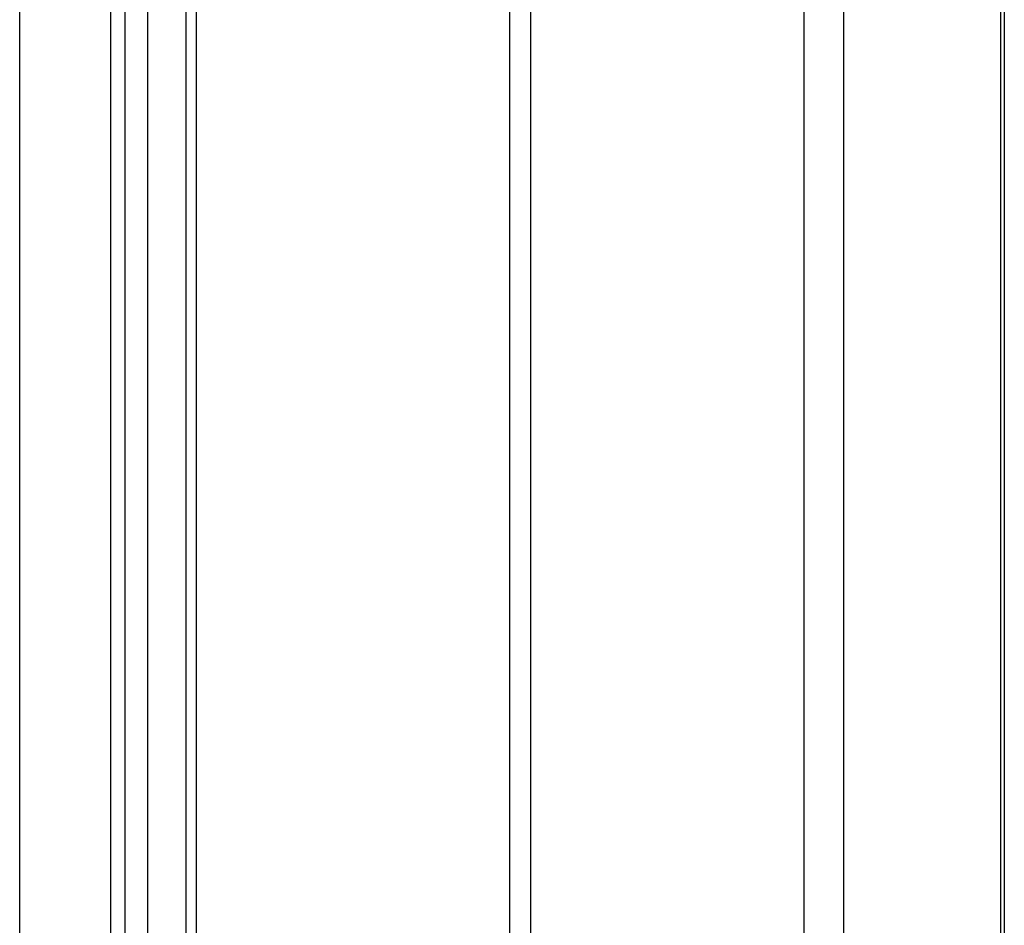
# Model space of a CAD drawing. Extents: x 0 to 1189, y 0 to 841.
# Tile 39 of 53: x 561 to 607, y 403 to 446. Entities that reach past the tile are written whole.
import ezdxf

# ---------------------------------------------------------------- set-up
doc = ezdxf.new("R2010")
doc.units = 0
doc.header["$LTSCALE"] = 65.395
doc.header["$MEASUREMENT"] = 0
doc.layers.add('6_ALL_SURFS', color=7, linetype='CONTINUOUS')
doc.layers.add('7_ALL_FEATURES', color=7, linetype='CONTINUOUS')

msp = doc.modelspace()

# ---------------------------------------------------------------- linework, layer by layer
at = {"layer": '6_ALL_SURFS', "color": 7, "linetype": 'Continuous'}
for p, q in [((565.36786, 493.51144), (565.36786, 314.69061)), ((566.05103, 314.65481), (566.05103, 493.54725))]:
    msp.add_line(p, q, dxfattribs=at)
at = {"layer": '7_ALL_FEATURES', "color": 7, "linetype": 'Continuous'}
for p, q in [((567.10337, 493.54725), (567.10337, 314.65481)), ((561.10337, 314.86444), (561.10337, 493.33762)), ((568.90337, 491.79494), (568.90337, 316.40712)), ((569.40336, 317.94794), (569.40336, 490.25411)), ((584.10337, 488.2101), (584.10337, 319.99196)), ((585.10337, 488.2101), (585.10337, 319.99196)), ((597.95256, 325.65851), (597.95256, 482.54355)), ((599.80905, 328.90945), (599.80905, 479.2926)), ((607.1786, 478.48614), (607.1786, 323.04884)), ((607.35337, 478.48024), (607.35337, 323.05596))]:
    msp.add_line(p, q, dxfattribs=at)

doc.saveas('drawing.dxf')
